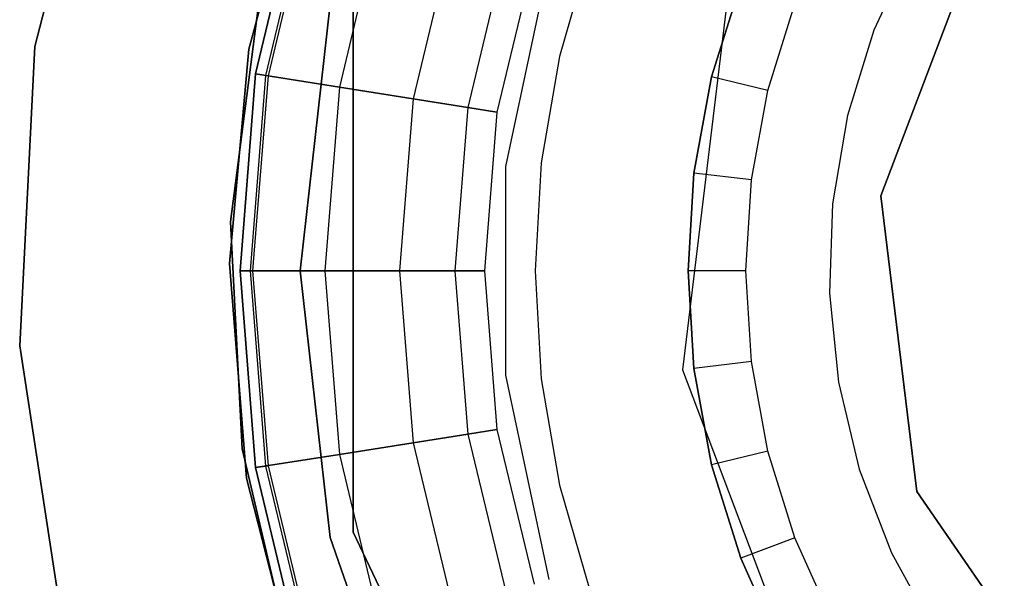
# Model space of a CAD drawing. Extents: x 0.3 to 7.1, y -3.38 to 3.38.
# Tile 131 of 256: x 3.07 to 3.49, y -0.13 to 0.11. Entities that reach past the tile are written whole.
import ezdxf

# ---------------------------------------------------------------- set-up
doc = ezdxf.new("R2010")
doc.units = 0
doc.header["$LTSCALE"] = 2.54
doc.layers.get('0').update_dxf_attribs({"linetype": 'CONTINUOUS'})

# ---------------------------------------------------------------- blocks, each defined once
blk = doc.blocks.new('SINGLES_B_BB_STL')
at = {"color": 0}
for p, q in [((3.10551, 0.2188, 164.411), (3.07356, 0.0954, 164.411)), ((3.07356, 0.0954, 164.511), (3.10551, 0.2188, 164.511)), ((3.07356, 0.0954, 164.511), (3.10551, 0.2188, 164.511)), ((3.10551, 0.2188, 164.411), (3.07356, 0.0954, 164.411)), ((3.16459, 0.09427, 14.22658), (3.18817, 0.18277, 14.22658)), ((3.18817, 0.18277, 14.02658), (3.16459, 0.09427, 14.02658)), ((3.18817, 0.18277, 14.02658), (3.16459, 0.09427, 14.02658)), ((3.16459, 0.09427, 14.22658), (3.18817, 0.18277, 14.22658)), ((3.16739, 0.08377, 164.4), (3.18701, 0.16548, 164.4)), ((3.18701, 0.16548, 164.3), (3.16739, 0.08377, 164.3)), ((3.16739, 0.08377, 164.511), (3.18701, 0.16548, 164.511)), ((3.18701, 0.16548, 164.3), (3.16739, 0.08377, 164.3)), ((3.16739, 0.08377, 164.511), (3.18701, 0.16548, 164.511)), ((3.18701, 0.16548, 164.411), (3.16739, 0.08377, 164.411)), ((3.18701, 0.16548, 164.411), (3.16739, 0.08377, 164.411)), ((3.16739, 0.08377, 164.4), (3.18701, 0.16548, 164.4)), ((3.1911, 0.16415, 164.40894), (3.17164, 0.0831, 164.40894)), ((3.1911, 0.16415, 164.40894), (3.17164, 0.0831, 164.40894)), ((3.19211, 0.16382, 164.40427), (3.17269, 0.08293, 164.40427)), ((3.19211, 0.16382, 164.40427), (3.17269, 0.08293, 164.40427)), ((3.22132, 0.15433, 164.30636), (3.20303, 0.07813, 164.30636)), ((3.22132, 0.15433, 164.30636), (3.20303, 0.07813, 164.30636)), ((3.22132, 0.15433, 164.50464), (3.20303, 0.07813, 164.50464)), ((3.22132, 0.15433, 164.50464), (3.20303, 0.07813, 164.50464)), ((3.43323, 0.03194, 166.92137), (3.47821, 0.15054, 166.92137)), ((3.47821, 0.15054, 41.82137), (3.43323, 0.03194, 41.82137)), ((3.43323, 0.03194, 166.92137), (3.47821, 0.15054, 166.92137)), ((3.47821, 0.15054, 41.82137), (3.43323, 0.03194, 41.82137)), ((3.2515, 0.14452, 164.32468), (3.23437, 0.07316, 164.32468)), ((3.2515, 0.14452, 164.32468), (3.23437, 0.07316, 164.32468)), ((3.2515, 0.14452, 164.48632), (3.23437, 0.07316, 164.48632)), ((3.2515, 0.14452, 164.48632), (3.23437, 0.07316, 164.48632)), ((3.2739, 0.13725, 164.35275), (3.25763, 0.06948, 164.35275)), ((3.2739, 0.13725, 164.35275), (3.25763, 0.06948, 164.35275)), ((3.2739, 0.13725, 164.45825), (3.25763, 0.06948, 164.45825)), ((3.2739, 0.13725, 164.45825), (3.25763, 0.06948, 164.45825)), ((3.30931, 0.13541, 41.99186), (3.29658, 0.09123, 41.99186)), ((3.30931, 0.13541, 41.99186), (3.29658, 0.09123, 41.99186)), ((3.30931, 0.13541, 41.85186), (3.29658, 0.09123, 41.85186)), ((3.30931, 0.13541, 41.85186), (3.29658, 0.09123, 41.85186)), ((3.44637, 0.13697, 41.17186), (3.43034, 0.10243, 41.17186)), ((3.44637, 0.13697, 41.17186), (3.43034, 0.10243, 41.17186)), ((3.44637, 0.13697, 41.99186), (3.43034, 0.10243, 41.99186)), ((3.44637, 0.13697, 41.99186), (3.43034, 0.10243, 41.99186)), ((3.28582, 0.13337, 164.38718), (3.27001, 0.06752, 164.38718)), ((3.28582, 0.13337, 164.42382), (3.27001, 0.06752, 164.42382)), ((3.28582, 0.13337, 164.38718), (3.27001, 0.06752, 164.38718)), ((3.28582, 0.13337, 164.42382), (3.27001, 0.06752, 164.42382)), ((3.2921, 0.13133, 42.10421), (3.27363, 0.04442, 42.10421)), ((3.2921, 0.13133, 42.18421), (3.27363, 0.04442, 42.18421)), ((3.2921, 0.13133, 42.10421), (3.27363, 0.04442, 42.10421)), ((3.2921, 0.13133, 42.18421), (3.27363, 0.04442, 42.18421)), ((3.36904, 0.12411, 11.13489), (3.34885, -0.04219, 11.13489)), ((3.36904, 0.12411, 41.93489), (3.34885, -0.04219, 41.93489)), ((3.36904, 0.12411, 11.13489), (3.34885, -0.04219, 11.13489)), ((3.36904, 0.12411, 41.93489), (3.34885, -0.04219, 41.93489)), ((3.36132, 0.08256, 41.85186), (3.37372, 0.12234, 41.85186)), ((3.37372, 0.12234, 41.37186), (3.36132, 0.08256, 41.37186)), ((3.36132, 0.08256, 41.85186), (3.37372, 0.12234, 41.85186)), ((3.37372, 0.12234, 41.37186), (3.36132, 0.08256, 41.37186)), ((3.1567, 0.02086, 41.9), (3.1691, 0.11688, 41.9)), ((3.1691, 0.11688, 41.7), (3.1567, 0.02086, 41.7)), ((3.1691, 0.11688, 41.7), (3.1567, 0.02086, 41.7)), ((3.1567, 0.02086, 41.9), (3.1691, 0.11688, 41.9)), ((3.1863, 0, 12.5), (3.19909, 0.11349, 12.5)), ((3.19909, 0.11349, 12.35), (3.1863, 0, 12.35)), ((3.19909, 0.11349, 12.35), (3.1863, 0, 12.35)), ((3.1863, 0, 12.5), (3.19909, 0.11349, 12.5)), ((3.38517, 0.07669, 41.17186), (3.39668, 0.11363, 41.17186)), ((3.38517, 0.07669, 41.17186), (3.39668, 0.11363, 41.17186)), ((3.20883, 0.11126, 11.13489), (3.20883, -0.11126, 11.13489)), ((3.20883, -0.11126, 41.93489), (3.20883, 0.11126, 41.93489)), ((3.20883, 0.11126, 11.13489), (3.20883, -0.11126, 11.13489)), ((3.20883, -0.11126, 41.93489), (3.20883, 0.11126, 41.93489)), ((3.43034, 0.10243, 41.17186), (3.41906, 0.06607, 41.17186)), ((3.43034, 0.10243, 41.17186), (3.41906, 0.06607, 41.17186)), ((3.43034, 0.10243, 41.99186), (3.41906, 0.06607, 41.99186)), ((3.43034, 0.10243, 41.99186), (3.41906, 0.06607, 41.99186)), ((3.43034, 0.10243, 41.17186), (3.43034, 0.10243, 41.99186)), ((3.43034, 0.10243, 41.17186), (3.43034, 0.10243, 41.99186)), ((3.07356, 0.0954, 164.411), (3.06711, -0.03191, 164.411)), ((3.06711, -0.03191, 164.511), (3.07356, 0.0954, 164.511)), ((3.06711, -0.03191, 164.511), (3.07356, 0.0954, 164.511)), ((3.07356, 0.0954, 164.411), (3.06711, -0.03191, 164.411)), ((3.07356, 0.0954, 164.411), (3.07356, 0.0954, 164.511)), ((3.07356, 0.0954, 164.411), (3.07356, 0.0954, 164.511)), ((3.15631, 0.00306, 14.22658), (3.16459, 0.09427, 14.22658)), ((3.16459, 0.09427, 14.02658), (3.15631, 0.00306, 14.02658)), ((3.16459, 0.09427, 14.02658), (3.15631, 0.00306, 14.02658)), ((3.15631, 0.00306, 14.22658), (3.16459, 0.09427, 14.22658)), ((3.16459, 0.09427, 14.02658), (3.16459, 0.09427, 14.22658)), ((3.16459, 0.09427, 14.02658), (3.16459, 0.09427, 14.22658)), ((3.29658, 0.09123, 41.99186), (3.28888, 0.04591, 41.99186)), ((3.29658, 0.09123, 41.99186), (3.28888, 0.04591, 41.99186)), ((3.29658, 0.09123, 41.85186), (3.28888, 0.04591, 41.85186)), ((3.29658, 0.09123, 41.85186), (3.28888, 0.04591, 41.85186)), ((3.29658, 0.09123, 41.99186), (3.29658, 0.09123, 41.85186)), ((3.29658, 0.09123, 41.99186), (3.29658, 0.09123, 41.85186)), ((3.1608, 0, 164.4), (3.16739, 0.08377, 164.4)), ((3.16739, 0.08377, 164.3), (3.1608, 0, 164.3)), ((3.1608, 0, 164.511), (3.16739, 0.08377, 164.511)), ((3.16739, 0.08377, 164.3), (3.1608, 0, 164.3)), ((3.1608, 0, 164.511), (3.16739, 0.08377, 164.511)), ((3.16739, 0.08377, 164.411), (3.1608, 0, 164.411)), ((3.16739, 0.08377, 164.411), (3.1608, 0, 164.411)), ((3.1608, 0, 164.4), (3.16739, 0.08377, 164.4)), ((3.20303, 0.07813, 164.30636), (3.16739, 0.08377, 164.3)), ((3.20303, 0.07813, 164.30636), (3.16739, 0.08377, 164.3)), ((3.16739, 0.08377, 164.511), (3.20303, 0.07813, 164.50464)), ((3.16739, 0.08377, 164.511), (3.20303, 0.07813, 164.50464)), ((3.17164, 0.0831, 164.40894), (3.16739, 0.08377, 164.411)), ((3.17164, 0.0831, 164.40894), (3.16739, 0.08377, 164.411)), ((3.16739, 0.08377, 164.4), (3.17269, 0.08293, 164.40427)), ((3.16739, 0.08377, 164.4), (3.17269, 0.08293, 164.40427)), ((3.17164, 0.0831, 164.40894), (3.1651, 0, 164.40894)), ((3.17164, 0.0831, 164.40894), (3.1651, 0, 164.40894)), ((3.17269, 0.08293, 164.40427), (3.16616, 0, 164.40427)), ((3.17269, 0.08293, 164.40427), (3.16616, 0, 164.40427)), ((3.17269, 0.08293, 164.40427), (3.17164, 0.0831, 164.40894)), ((3.17269, 0.08293, 164.40427), (3.17164, 0.0831, 164.40894)), ((3.35381, 0.04159, 41.85186), (3.36132, 0.08256, 41.85186)), ((3.36132, 0.08256, 41.37186), (3.35381, 0.04159, 41.37186)), ((3.35381, 0.04159, 41.85186), (3.36132, 0.08256, 41.85186)), ((3.36132, 0.08256, 41.37186), (3.35381, 0.04159, 41.37186)), ((3.36132, 0.08256, 41.85186), (3.36132, 0.08256, 41.37186)), ((3.36132, 0.08256, 41.85186), (3.36132, 0.08256, 41.37186)), ((3.38517, 0.07669, 41.17186), (3.36132, 0.08256, 41.37186)), ((3.38517, 0.07669, 41.17186), (3.36132, 0.08256, 41.37186)), ((3.20303, 0.07813, 164.30636), (3.19688, 0, 164.30636)), ((3.20303, 0.07813, 164.30636), (3.19688, 0, 164.30636)), ((3.20303, 0.07813, 164.50464), (3.19688, 0, 164.50464)), ((3.20303, 0.07813, 164.50464), (3.19688, 0, 164.50464)), ((3.23437, 0.07316, 164.32468), (3.20303, 0.07813, 164.30636)), ((3.23437, 0.07316, 164.32468), (3.20303, 0.07813, 164.30636)), ((3.20303, 0.07813, 164.50464), (3.23437, 0.07316, 164.48632)), ((3.20303, 0.07813, 164.50464), (3.23437, 0.07316, 164.48632)), ((3.37819, 0.03863, 41.17186), (3.38517, 0.07669, 41.17186)), ((3.37819, 0.03863, 41.17186), (3.38517, 0.07669, 41.17186)), ((3.23437, 0.07316, 164.32468), (3.22861, 0, 164.32468)), ((3.23437, 0.07316, 164.32468), (3.22861, 0, 164.32468)), ((3.23437, 0.07316, 164.48632), (3.22861, 0, 164.48632)), ((3.23437, 0.07316, 164.48632), (3.22861, 0, 164.48632)), ((3.25763, 0.06948, 164.35275), (3.23437, 0.07316, 164.32468)), ((3.25763, 0.06948, 164.35275), (3.23437, 0.07316, 164.32468)), ((3.23437, 0.07316, 164.48632), (3.25763, 0.06948, 164.45825)), ((3.23437, 0.07316, 164.48632), (3.25763, 0.06948, 164.45825)), ((3.25763, 0.06948, 164.35275), (3.25216, 0, 164.35275)), ((3.25763, 0.06948, 164.35275), (3.25216, 0, 164.35275)), ((3.25763, 0.06948, 164.45825), (3.25216, 0, 164.45825)), ((3.25763, 0.06948, 164.45825), (3.25216, 0, 164.45825)), ((3.27001, 0.06752, 164.38718), (3.25763, 0.06948, 164.35275)), ((3.27001, 0.06752, 164.38718), (3.25763, 0.06948, 164.35275)), ((3.25763, 0.06948, 164.45825), (3.27001, 0.06752, 164.42382)), ((3.25763, 0.06948, 164.45825), (3.27001, 0.06752, 164.42382)), ((3.27001, 0.06752, 164.38718), (3.2647, 0, 164.38718)), ((3.27001, 0.06752, 164.42382), (3.2647, 0, 164.42382)), ((3.27001, 0.06752, 164.38718), (3.2647, 0, 164.38718)), ((3.27001, 0.06752, 164.42382), (3.2647, 0, 164.42382)), ((3.27001, 0.06752, 164.42382), (3.27001, 0.06752, 164.38718)), ((3.27001, 0.06752, 164.42382), (3.27001, 0.06752, 164.38718)), ((3.41906, 0.06607, 41.17186), (3.41273, 0.02853, 41.17186)), ((3.41906, 0.06607, 41.17186), (3.41273, 0.02853, 41.17186)), ((3.41906, 0.06607, 41.99186), (3.41273, 0.02853, 41.99186)), ((3.41906, 0.06607, 41.99186), (3.41273, 0.02853, 41.99186)), ((3.41906, 0.06607, 41.17186), (3.41906, 0.06607, 41.99186)), ((3.41906, 0.06607, 41.17186), (3.41906, 0.06607, 41.99186)), ((3.27363, 0.04442, 42.10421), (3.27363, -0.04442, 42.10421)), ((3.27363, 0.04442, 42.18421), (3.27363, 0.04442, 42.10421)), ((3.27363, 0.04442, 42.18421), (3.27363, 0.04442, 42.10421)), ((3.27363, 0.04442, 42.18421), (3.27363, -0.04442, 42.18421)), ((3.27363, 0.04442, 42.10421), (3.27363, -0.04442, 42.10421)), ((3.27363, 0.04442, 42.18421), (3.27363, -0.04442, 42.18421)), ((3.28888, 0.04591, 41.99186), (3.2863, 0, 41.99186)), ((3.28888, 0.04591, 41.99186), (3.2863, 0, 41.99186)), ((3.28888, 0.04591, 41.85186), (3.2863, 0, 41.85186)), ((3.28888, 0.04591, 41.85186), (3.2863, 0, 41.85186)), ((3.28888, 0.04591, 41.99186), (3.28888, 0.04591, 41.85186)), ((3.28888, 0.04591, 41.99186), (3.28888, 0.04591, 41.85186)), ((3.3513, 0, 41.85186), (3.35381, 0.04159, 41.85186)), ((3.35381, 0.04159, 41.37186), (3.3513, 0, 41.37186)), ((3.3513, 0, 41.85186), (3.35381, 0.04159, 41.85186)), ((3.35381, 0.04159, 41.37186), (3.3513, 0, 41.37186)), ((3.35381, 0.04159, 41.85186), (3.35381, 0.04159, 41.37186)), ((3.35381, 0.04159, 41.85186), (3.35381, 0.04159, 41.37186)), ((3.37819, 0.03863, 41.17186), (3.35381, 0.04159, 41.37186)), ((3.37819, 0.03863, 41.17186), (3.35381, 0.04159, 41.37186)), ((3.37586, 0, 41.17186), (3.37819, 0.03863, 41.17186)), ((3.37586, 0, 41.17186), (3.37819, 0.03863, 41.17186)), ((3.44852, -0.09397, 166.92137), (3.43323, 0.03194, 166.92137)), ((3.43323, 0.03194, 166.92137), (3.43323, 0.03194, 41.82137)), ((3.43323, 0.03194, 41.82137), (3.44852, -0.09397, 41.82137)), ((3.43323, 0.03194, 166.92137), (3.43323, 0.03194, 41.82137)), ((3.44852, -0.09397, 166.92137), (3.43323, 0.03194, 166.92137)), ((3.43323, 0.03194, 41.82137), (3.44852, -0.09397, 41.82137)), ((3.41273, 0.02853, 41.17186), (3.41146, -0.00952, 41.17186)), ((3.41273, 0.02853, 41.17186), (3.41146, -0.00952, 41.17186)), ((3.41273, 0.02853, 41.99186), (3.41146, -0.00952, 41.99186)), ((3.41273, 0.02853, 41.99186), (3.41146, -0.00952, 41.99186)), ((3.41273, 0.02853, 41.17186), (3.41273, 0.02853, 41.99186)), ((3.41273, 0.02853, 41.17186), (3.41273, 0.02853, 41.99186)), ((3.16165, -0.07582, 41.9), (3.1567, 0.02086, 41.9)), ((3.1567, 0.02086, 41.7), (3.16165, -0.07582, 41.7)), ((3.1567, 0.02086, 41.7), (3.16165, -0.07582, 41.7)), ((3.1567, 0.02086, 41.7), (3.1567, 0.02086, 41.9)), ((3.16165, -0.07582, 41.9), (3.1567, 0.02086, 41.9)), ((3.1567, 0.02086, 41.7), (3.1567, 0.02086, 41.9)), ((3.16356, -0.08825, 14.22658), (3.15631, 0.00306, 14.22658)), ((3.15631, 0.00306, 14.02658), (3.16356, -0.08825, 14.02658)), ((3.15631, 0.00306, 14.02658), (3.16356, -0.08825, 14.02658)), ((3.15631, 0.00306, 14.02658), (3.15631, 0.00306, 14.22658)), ((3.16356, -0.08825, 14.22658), (3.15631, 0.00306, 14.22658)), ((3.15631, 0.00306, 14.02658), (3.15631, 0.00306, 14.22658)), ((3.37586, 0, 41.17186), (3.3513, 0, 41.37186)), ((3.37586, 0, 41.17186), (3.3513, 0, 41.37186)), ((3.37819, -0.03863, 41.17186), (3.37586, 0, 41.17186)), ((3.37819, -0.03863, 41.17186), (3.37586, 0, 41.17186)), ((3.16739, -0.08377, 164.4), (3.1608, 0, 164.4)), ((3.1608, 0, 164.3), (3.16739, -0.08377, 164.3)), ((3.16739, -0.08377, 164.511), (3.1608, 0, 164.511)), ((3.19688, 0, 164.30636), (3.1608, 0, 164.3)), ((3.1608, 0, 164.3), (3.16739, -0.08377, 164.3)), ((3.19688, 0, 164.30636), (3.1608, 0, 164.3)), ((3.1608, 0, 164.511), (3.19688, 0, 164.50464)), ((3.16739, -0.08377, 164.511), (3.1608, 0, 164.511)), ((3.1608, 0, 164.511), (3.19688, 0, 164.50464)), ((3.1608, 0, 164.411), (3.16739, -0.08377, 164.411)), ((3.1651, 0, 164.40894), (3.1608, 0, 164.411)), ((3.1651, 0, 164.40894), (3.1608, 0, 164.411)), ((3.1608, 0, 164.411), (3.16739, -0.08377, 164.411)), ((3.1608, 0, 164.4), (3.16616, 0, 164.40427)), ((3.1608, 0, 164.4), (3.16616, 0, 164.40427)), ((3.16739, -0.08377, 164.4), (3.1608, 0, 164.4)), ((3.1651, 0, 164.40894), (3.17164, -0.0831, 164.40894)), ((3.16616, 0, 164.40427), (3.1651, 0, 164.40894)), ((3.16616, 0, 164.40427), (3.1651, 0, 164.40894)), ((3.1651, 0, 164.40894), (3.17164, -0.0831, 164.40894)), ((3.16616, 0, 164.40427), (3.17269, -0.08293, 164.40427)), ((3.16616, 0, 164.40427), (3.17269, -0.08293, 164.40427)), ((3.19909, -0.11349, 12.5), (3.1863, 0, 12.5)), ((3.1863, 0, 12.35), (3.19909, -0.11349, 12.35)), ((3.1863, 0, 12.35), (3.19909, -0.11349, 12.35)), ((3.1863, 0, 12.35), (3.1863, 0, 12.5)), ((3.19909, -0.11349, 12.5), (3.1863, 0, 12.5)), ((3.1863, 0, 12.35), (3.1863, 0, 12.5)), ((3.19688, 0, 164.30636), (3.20303, -0.07813, 164.30636)), ((3.22861, 0, 164.32468), (3.19688, 0, 164.30636)), ((3.19688, 0, 164.30636), (3.20303, -0.07813, 164.30636)), ((3.22861, 0, 164.32468), (3.19688, 0, 164.30636)), ((3.19688, 0, 164.50464), (3.22861, 0, 164.48632)), ((3.19688, 0, 164.50464), (3.20303, -0.07813, 164.50464)), ((3.19688, 0, 164.50464), (3.22861, 0, 164.48632)), ((3.19688, 0, 164.50464), (3.20303, -0.07813, 164.50464)), ((3.22861, 0, 164.32468), (3.23437, -0.07316, 164.32468)), ((3.25216, 0, 164.35275), (3.22861, 0, 164.32468)), ((3.22861, 0, 164.32468), (3.23437, -0.07316, 164.32468)), ((3.25216, 0, 164.35275), (3.22861, 0, 164.32468)), ((3.22861, 0, 164.48632), (3.25216, 0, 164.45825)), ((3.22861, 0, 164.48632), (3.23437, -0.07316, 164.48632)), ((3.22861, 0, 164.48632), (3.25216, 0, 164.45825)), ((3.22861, 0, 164.48632), (3.23437, -0.07316, 164.48632)), ((3.25216, 0, 164.35275), (3.25763, -0.06948, 164.35275)), ((3.2647, 0, 164.38718), (3.25216, 0, 164.35275)), ((3.25216, 0, 164.35275), (3.25763, -0.06948, 164.35275)), ((3.2647, 0, 164.38718), (3.25216, 0, 164.35275)), ((3.25216, 0, 164.45825), (3.2647, 0, 164.42382)), ((3.25216, 0, 164.45825), (3.25763, -0.06948, 164.45825)), ((3.25216, 0, 164.45825), (3.2647, 0, 164.42382)), ((3.25216, 0, 164.45825), (3.25763, -0.06948, 164.45825)), ((3.2647, 0, 164.38718), (3.27001, -0.06752, 164.38718)), ((3.2647, 0, 164.42382), (3.2647, 0, 164.38718)), ((3.2647, 0, 164.42382), (3.27001, -0.06752, 164.42382)), ((3.2647, 0, 164.38718), (3.27001, -0.06752, 164.38718)), ((3.2647, 0, 164.42382), (3.2647, 0, 164.38718)), ((3.2647, 0, 164.42382), (3.27001, -0.06752, 164.42382)), ((3.2863, 0, 41.99186), (3.28888, -0.04591, 41.99186)), ((3.2863, 0, 41.99186), (3.28888, -0.04591, 41.99186)), ((3.2863, 0, 41.99186), (3.2863, 0, 41.85186)), ((3.2863, 0, 41.85186), (3.28888, -0.04591, 41.85186)), ((3.2863, 0, 41.99186), (3.2863, 0, 41.85186)), ((3.2863, 0, 41.85186), (3.28888, -0.04591, 41.85186)), ((3.35381, -0.04159, 41.85186), (3.3513, 0, 41.85186)), ((3.3513, 0, 41.85186), (3.3513, 0, 41.37186)), ((3.3513, 0, 41.37186), (3.35381, -0.04159, 41.37186)), ((3.3513, 0, 41.85186), (3.3513, 0, 41.37186)), ((3.35381, -0.04159, 41.85186), (3.3513, 0, 41.85186)), ((3.3513, 0, 41.37186), (3.35381, -0.04159, 41.37186)), ((3.41146, -0.00952, 41.17186), (3.41527, -0.0474, 41.17186)), ((3.41146, -0.00952, 41.17186), (3.41527, -0.0474, 41.17186)), ((3.41146, -0.00952, 41.17186), (3.41146, -0.00952, 41.99186)), ((3.41146, -0.00952, 41.99186), (3.41527, -0.0474, 41.99186)), ((3.41146, -0.00952, 41.17186), (3.41146, -0.00952, 41.99186)), ((3.41146, -0.00952, 41.99186), (3.41527, -0.0474, 41.99186)), ((3.06711, -0.03191, 164.411), (3.06711, -0.03191, 164.511)), ((3.06711, -0.03191, 164.411), (3.08641, -0.15791, 164.411)), ((3.08641, -0.15791, 164.511), (3.06711, -0.03191, 164.511)), ((3.06711, -0.03191, 164.411), (3.06711, -0.03191, 164.511)), ((3.08641, -0.15791, 164.511), (3.06711, -0.03191, 164.511)), ((3.06711, -0.03191, 164.411), (3.08641, -0.15791, 164.411)), ((3.37819, -0.03863, 41.17186), (3.35381, -0.04159, 41.37186)), ((3.37819, -0.03863, 41.17186), (3.35381, -0.04159, 41.37186)), ((3.36132, -0.08256, 41.85186), (3.35381, -0.04159, 41.85186)), ((3.35381, -0.04159, 41.85186), (3.35381, -0.04159, 41.37186)), ((3.35381, -0.04159, 41.37186), (3.36132, -0.08256, 41.37186)), ((3.35381, -0.04159, 41.85186), (3.35381, -0.04159, 41.37186)), ((3.36132, -0.08256, 41.85186), (3.35381, -0.04159, 41.85186)), ((3.35381, -0.04159, 41.37186), (3.36132, -0.08256, 41.37186)), ((3.38517, -0.07669, 41.17186), (3.37819, -0.03863, 41.17186)), ((3.38517, -0.07669, 41.17186), (3.37819, -0.03863, 41.17186)), ((3.27363, -0.04442, 42.10421), (3.2921, -0.13133, 42.10421)), ((3.27363, -0.04442, 42.18421), (3.27363, -0.04442, 42.10421)), ((3.27363, -0.04442, 42.18421), (3.27363, -0.04442, 42.10421)), ((3.27363, -0.04442, 42.18421), (3.2921, -0.13133, 42.18421)), ((3.27363, -0.04442, 42.10421), (3.2921, -0.13133, 42.10421)), ((3.27363, -0.04442, 42.18421), (3.2921, -0.13133, 42.18421)), ((3.28888, -0.04591, 41.99186), (3.29658, -0.09123, 41.99186)), ((3.28888, -0.04591, 41.99186), (3.29658, -0.09123, 41.99186)), ((3.28888, -0.04591, 41.99186), (3.28888, -0.04591, 41.85186)), ((3.28888, -0.04591, 41.85186), (3.29658, -0.09123, 41.85186)), ((3.28888, -0.04591, 41.99186), (3.28888, -0.04591, 41.85186)), ((3.28888, -0.04591, 41.85186), (3.29658, -0.09123, 41.85186)), ((3.34885, -0.04219, 11.13489), (3.40825, -0.19882, 11.13489)), ((3.34885, -0.04219, 41.93489), (3.34885, -0.04219, 11.13489)), ((3.34885, -0.04219, 41.93489), (3.34885, -0.04219, 11.13489)), ((3.34885, -0.04219, 41.93489), (3.40825, -0.19882, 41.93489)), ((3.34885, -0.04219, 11.13489), (3.40825, -0.19882, 11.13489)), ((3.34885, -0.04219, 41.93489), (3.40825, -0.19882, 41.93489)), ((3.41527, -0.0474, 41.17186), (3.42409, -0.08444, 41.17186)), ((3.41527, -0.0474, 41.17186), (3.42409, -0.08444, 41.17186)), ((3.41527, -0.0474, 41.17186), (3.41527, -0.0474, 41.99186)), ((3.41527, -0.0474, 41.99186), (3.42409, -0.08444, 41.99186)), ((3.41527, -0.0474, 41.17186), (3.41527, -0.0474, 41.99186)), ((3.41527, -0.0474, 41.99186), (3.42409, -0.08444, 41.99186)), ((3.25763, -0.06948, 164.35275), (3.23437, -0.07316, 164.32468)), ((3.25763, -0.06948, 164.35275), (3.23437, -0.07316, 164.32468)), ((3.23437, -0.07316, 164.48632), (3.25763, -0.06948, 164.45825)), ((3.23437, -0.07316, 164.48632), (3.25763, -0.06948, 164.45825)), ((3.27001, -0.06752, 164.38718), (3.25763, -0.06948, 164.35275)), ((3.27001, -0.06752, 164.38718), (3.25763, -0.06948, 164.35275)), ((3.25763, -0.06948, 164.45825), (3.27001, -0.06752, 164.42382)), ((3.25763, -0.06948, 164.45825), (3.27001, -0.06752, 164.42382)), ((3.25763, -0.06948, 164.35275), (3.2739, -0.13725, 164.35275)), ((3.25763, -0.06948, 164.35275), (3.2739, -0.13725, 164.35275)), ((3.25763, -0.06948, 164.45825), (3.2739, -0.13725, 164.45825)), ((3.25763, -0.06948, 164.45825), (3.2739, -0.13725, 164.45825)), ((3.27001, -0.06752, 164.38718), (3.28582, -0.13337, 164.38718)), ((3.27001, -0.06752, 164.42382), (3.27001, -0.06752, 164.38718)), ((3.27001, -0.06752, 164.42382), (3.28582, -0.13337, 164.42382)), ((3.27001, -0.06752, 164.38718), (3.28582, -0.13337, 164.38718)), ((3.27001, -0.06752, 164.42382), (3.27001, -0.06752, 164.38718)), ((3.27001, -0.06752, 164.42382), (3.28582, -0.13337, 164.42382)), ((3.23437, -0.07316, 164.32468), (3.20303, -0.07813, 164.30636)), ((3.23437, -0.07316, 164.32468), (3.20303, -0.07813, 164.30636)), ((3.20303, -0.07813, 164.50464), (3.23437, -0.07316, 164.48632)), ((3.20303, -0.07813, 164.50464), (3.23437, -0.07316, 164.48632)), ((3.23437, -0.07316, 164.32468), (3.2515, -0.14452, 164.32468)), ((3.23437, -0.07316, 164.32468), (3.2515, -0.14452, 164.32468)), ((3.23437, -0.07316, 164.48632), (3.2515, -0.14452, 164.48632)), ((3.23437, -0.07316, 164.48632), (3.2515, -0.14452, 164.48632)), ((3.18378, -0.17007, 41.9), (3.16165, -0.07582, 41.9)), ((3.16165, -0.07582, 41.7), (3.18378, -0.17007, 41.7)), ((3.16165, -0.07582, 41.7), (3.18378, -0.17007, 41.7)), ((3.16165, -0.07582, 41.7), (3.16165, -0.07582, 41.9)), ((3.18378, -0.17007, 41.9), (3.16165, -0.07582, 41.9)), ((3.16165, -0.07582, 41.7), (3.16165, -0.07582, 41.9)), ((3.20303, -0.07813, 164.30636), (3.16739, -0.08377, 164.3)), ((3.20303, -0.07813, 164.30636), (3.16739, -0.08377, 164.3)), ((3.16739, -0.08377, 164.511), (3.20303, -0.07813, 164.50464)), ((3.16739, -0.08377, 164.511), (3.20303, -0.07813, 164.50464)), ((3.20303, -0.07813, 164.30636), (3.22132, -0.15433, 164.30636)), ((3.20303, -0.07813, 164.30636), (3.22132, -0.15433, 164.30636)), ((3.20303, -0.07813, 164.50464), (3.22132, -0.15433, 164.50464)), ((3.20303, -0.07813, 164.50464), (3.22132, -0.15433, 164.50464)), ((3.38517, -0.07669, 41.17186), (3.36132, -0.08256, 41.37186)), ((3.38517, -0.07669, 41.17186), (3.36132, -0.08256, 41.37186)), ((3.39668, -0.11363, 41.17186), (3.38517, -0.07669, 41.17186)), ((3.39668, -0.11363, 41.17186), (3.38517, -0.07669, 41.17186)), ((3.16739, -0.08377, 164.4), (3.17269, -0.08293, 164.40427)), ((3.16739, -0.08377, 164.4), (3.17269, -0.08293, 164.40427)), ((3.17164, -0.0831, 164.40894), (3.16739, -0.08377, 164.411)), ((3.17164, -0.0831, 164.40894), (3.16739, -0.08377, 164.411)), ((3.17269, -0.08293, 164.40427), (3.17164, -0.0831, 164.40894)), ((3.17269, -0.08293, 164.40427), (3.17164, -0.0831, 164.40894)), ((3.17164, -0.0831, 164.40894), (3.1911, -0.16415, 164.40894)), ((3.17164, -0.0831, 164.40894), (3.1911, -0.16415, 164.40894)), ((3.17269, -0.08293, 164.40427), (3.19211, -0.16382, 164.40427)), ((3.17269, -0.08293, 164.40427), (3.19211, -0.16382, 164.40427)), ((3.37372, -0.12234, 41.85186), (3.36132, -0.08256, 41.85186)), ((3.36132, -0.08256, 41.85186), (3.36132, -0.08256, 41.37186)), ((3.36132, -0.08256, 41.37186), (3.37372, -0.12234, 41.37186)), ((3.36132, -0.08256, 41.85186), (3.36132, -0.08256, 41.37186)), ((3.37372, -0.12234, 41.85186), (3.36132, -0.08256, 41.85186)), ((3.36132, -0.08256, 41.37186), (3.37372, -0.12234, 41.37186)), ((3.18701, -0.16548, 164.4), (3.16739, -0.08377, 164.4)), ((3.16739, -0.08377, 164.3), (3.18701, -0.16548, 164.3)), ((3.18701, -0.16548, 164.511), (3.16739, -0.08377, 164.511)), ((3.16739, -0.08377, 164.3), (3.18701, -0.16548, 164.3)), ((3.18701, -0.16548, 164.511), (3.16739, -0.08377, 164.511)), ((3.16739, -0.08377, 164.411), (3.18701, -0.16548, 164.411)), ((3.16739, -0.08377, 164.411), (3.18701, -0.16548, 164.411)), ((3.18701, -0.16548, 164.4), (3.16739, -0.08377, 164.4)), ((3.42409, -0.08444, 41.17186), (3.43778, -0.11997, 41.17186)), ((3.42409, -0.08444, 41.17186), (3.43778, -0.11997, 41.17186)), ((3.42409, -0.08444, 41.17186), (3.42409, -0.08444, 41.99186)), ((3.42409, -0.08444, 41.99186), (3.43778, -0.11997, 41.99186)), ((3.42409, -0.08444, 41.17186), (3.42409, -0.08444, 41.99186)), ((3.42409, -0.08444, 41.99186), (3.43778, -0.11997, 41.99186)), ((3.18613, -0.17701, 14.22658), (3.16356, -0.08825, 14.22658)), ((3.16356, -0.08825, 14.02658), (3.18613, -0.17701, 14.02658)), ((3.16356, -0.08825, 14.02658), (3.18613, -0.17701, 14.02658)), ((3.16356, -0.08825, 14.02658), (3.16356, -0.08825, 14.22658)), ((3.18613, -0.17701, 14.22658), (3.16356, -0.08825, 14.22658)), ((3.16356, -0.08825, 14.02658), (3.16356, -0.08825, 14.22658)), ((3.29658, -0.09123, 41.99186), (3.30931, -0.13541, 41.99186)), ((3.29658, -0.09123, 41.99186), (3.30931, -0.13541, 41.99186)), ((3.29658, -0.09123, 41.99186), (3.29658, -0.09123, 41.85186)), ((3.29658, -0.09123, 41.85186), (3.30931, -0.13541, 41.85186)), ((3.29658, -0.09123, 41.99186), (3.29658, -0.09123, 41.85186)), ((3.29658, -0.09123, 41.85186), (3.30931, -0.13541, 41.85186)), ((3.52057, -0.19836, 166.92137), (3.44852, -0.09397, 166.92137)), ((3.44852, -0.09397, 166.92137), (3.44852, -0.09397, 41.82137)), ((3.44852, -0.09397, 41.82137), (3.52057, -0.19836, 41.82137)), ((3.44852, -0.09397, 166.92137), (3.44852, -0.09397, 41.82137)), ((3.52057, -0.19836, 166.92137), (3.44852, -0.09397, 166.92137)), ((3.44852, -0.09397, 41.82137), (3.52057, -0.19836, 41.82137)), ((3.20883, -0.11126, 11.13489), (3.20883, -0.11126, 41.93489)), ((3.20883, -0.11126, 11.13489), (3.30538, -0.31174, 11.13489)), ((3.30538, -0.31174, 41.93489), (3.20883, -0.11126, 41.93489)), ((3.20883, -0.11126, 11.13489), (3.20883, -0.11126, 41.93489)), ((3.20883, -0.11126, 11.13489), (3.30538, -0.31174, 11.13489)), ((3.30538, -0.31174, 41.93489), (3.20883, -0.11126, 41.93489)), ((3.2368, -0.22128, 12.5), (3.19909, -0.11349, 12.5)), ((3.19909, -0.11349, 12.35), (3.2368, -0.22128, 12.35)), ((3.19909, -0.11349, 12.35), (3.2368, -0.22128, 12.35)), ((3.19909, -0.11349, 12.35), (3.19909, -0.11349, 12.5)), ((3.2368, -0.22128, 12.5), (3.19909, -0.11349, 12.5)), ((3.19909, -0.11349, 12.35), (3.19909, -0.11349, 12.5)), ((3.39668, -0.11363, 41.17186), (3.37372, -0.12234, 41.37186)), ((3.39668, -0.11363, 41.17186), (3.37372, -0.12234, 41.37186)), ((3.41256, -0.14892, 41.17186), (3.39668, -0.11363, 41.17186)), ((3.41256, -0.14892, 41.17186), (3.39668, -0.11363, 41.17186)), ((3.43778, -0.11997, 41.17186), (3.45607, -0.15335, 41.17186)), ((3.43778, -0.11997, 41.17186), (3.45607, -0.15335, 41.17186)), ((3.43778, -0.11997, 41.17186), (3.43778, -0.11997, 41.99186)), ((3.43778, -0.11997, 41.99186), (3.45607, -0.15335, 41.99186)), ((3.43778, -0.11997, 41.17186), (3.43778, -0.11997, 41.99186)), ((3.43778, -0.11997, 41.99186), (3.45607, -0.15335, 41.99186)), ((3.39082, -0.16033, 41.85186), (3.37372, -0.12234, 41.85186)), ((3.37372, -0.12234, 41.85186), (3.37372, -0.12234, 41.37186)), ((3.37372, -0.12234, 41.37186), (3.39082, -0.16033, 41.37186)), ((3.37372, -0.12234, 41.85186), (3.37372, -0.12234, 41.37186)), ((3.39082, -0.16033, 41.85186), (3.37372, -0.12234, 41.85186)), ((3.37372, -0.12234, 41.37186), (3.39082, -0.16033, 41.37186))]:
    blk.add_line(p, q, dxfattribs=at)

msp = doc.modelspace()

# ---------------------------------------------------------------- block references
at = {"color": 0}
msp.add_blockref('SINGLES_B_BB_STL', (0, 0), dxfattribs=at)

doc.saveas('drawing.dxf')
